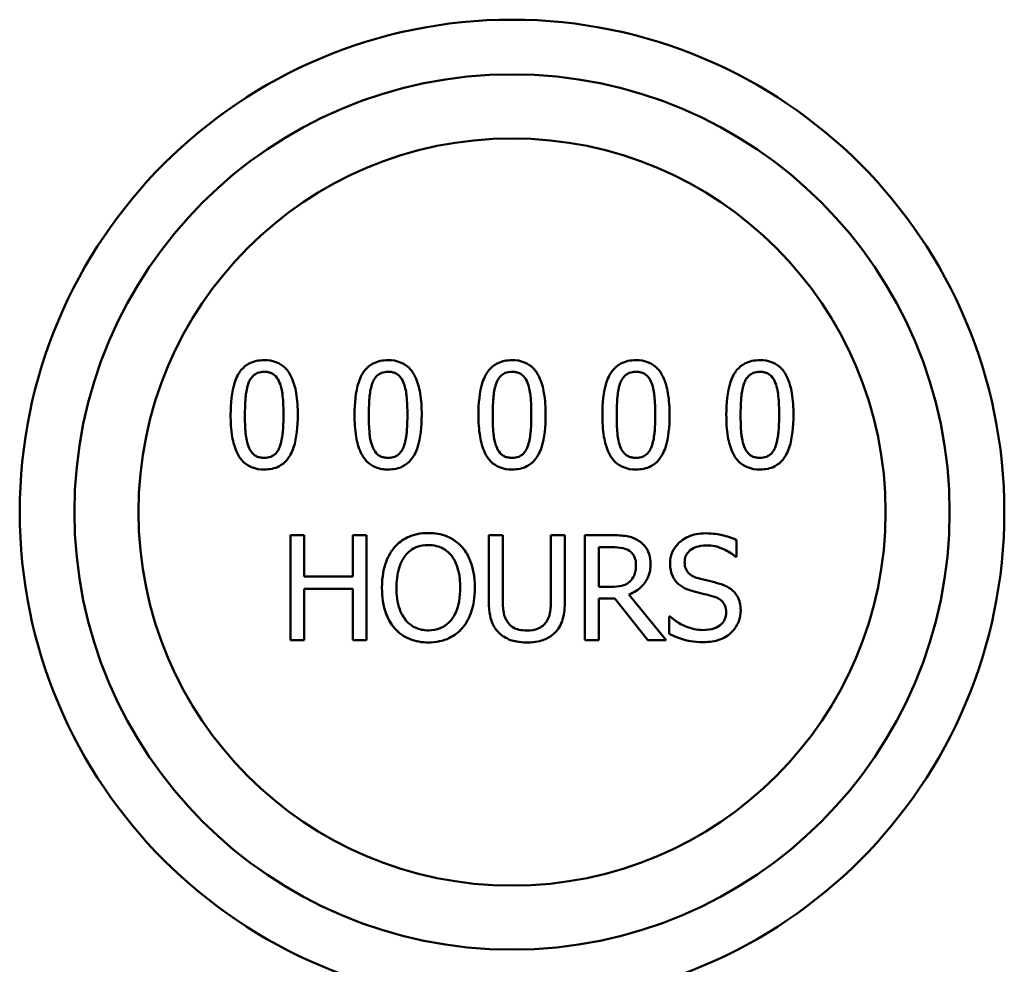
# Model space of a CAD drawing. Header units: inches. Extents: x 1 to 203, y 4 to 128.
# Tile 127 of 132: x 102.77 to 105.02, y 109.31 to 111.47. Entities that reach past the tile are written whole.
import ezdxf

# ---------------------------------------------------------------- set-up
doc = ezdxf.new("R2010")
doc.units = ezdxf.units.IN
doc.header["$LTSCALE"] = 6
doc.header["$MEASUREMENT"] = 0
doc.layers.add('Visible (ANSI)', color=7, linetype='Continuous', lineweight=50)

msp = doc.modelspace()

# ---------------------------------------------------------------- linework, layer by layer
at = {"layer": 'Visible (ANSI)'}
for p, q in [((103.4238, 110.2872), (103.3919, 110.2872)), ((103.3919, 110.2872), (103.3919, 110.0472)), ((103.4238, 110.1931), (103.4238, 110.2872)), ((103.5662, 110.2872), (103.5343, 110.2872)), ((103.5343, 110.2872), (103.5343, 110.1931)), ((103.5662, 110.0472), (103.5662, 110.2872)), ((103.8773, 110.2872), (103.8455, 110.2872)), ((103.8455, 110.2872), (103.8455, 110.1374)), ((103.8773, 110.1374), (103.8773, 110.2872)), ((104.0191, 110.2872), (103.9872, 110.2872)), ((103.9872, 110.2872), (103.9872, 110.1366)), ((104.0191, 110.1374), (104.0191, 110.2872)), ((104.1267, 110.2872), (104.0648, 110.2872)), ((104.0648, 110.2872), (104.0648, 110.0472)), ((104.4116, 110.2378), (104.4116, 110.2759)), ((104.0967, 110.1693), (104.0967, 110.2596)), ((104.0967, 110.2596), (104.1284, 110.2596)), ((104.4093, 110.2378), (104.4116, 110.2378)), ((103.5343, 110.1931), (103.4238, 110.1931)), ((103.4238, 110.0472), (103.4238, 110.1647)), ((103.4238, 110.1647), (103.5343, 110.1647)), ((103.5343, 110.1647), (103.5343, 110.0472)), ((104.1247, 110.1693), (104.0967, 110.1693)), ((104.0967, 110.0472), (104.0967, 110.1427)), ((104.0967, 110.1427), (104.1333, 110.1427)), ((104.1333, 110.1427), (104.2091, 110.0472)), ((104.2506, 110.0472), (104.1652, 110.1516)), ((104.2578, 110.1016), (104.2578, 110.0616)), ((104.2601, 110.1016), (104.2578, 110.1016)), ((103.3919, 110.0472), (103.4238, 110.0472)), ((103.5343, 110.0472), (103.5662, 110.0472)), ((104.0648, 110.0472), (104.0967, 110.0472)), ((104.2091, 110.0472), (104.2506, 110.0472))]:
    msp.add_line(p, q, dxfattribs=at)
for radius in [1.125, 1, 0.8537]:
    msp.add_circle((103.8984, 110.3402), radius, dxfattribs=at)
for points, knots in [([(103.3322, 110.6872), (103.326, 110.6872), (103.3198, 110.6866), (103.3082, 110.6841), (103.3029, 110.6822), (103.2908, 110.6759), (103.2848, 110.671), (103.2738, 110.6578), (103.2688, 110.6488), (103.2576, 110.6151), (103.2554, 110.5883), (103.2554, 110.5621)], [-0.5505278, -0.5505278, -0.5505278, -0.5505278, -0.4754292, -0.4754292, -0.4068303, -0.4068303, -0.3102332, -0.3102332, -0.1994455, -0.1994455, 0, 0, 0, 0]), ([(103.4088, 110.5623), (103.4088, 110.5787), (103.4079, 110.5959), (103.403, 110.6246), (103.3995, 110.6376), (103.3896, 110.6583), (103.3847, 110.6647), (103.3743, 110.675), (103.3679, 110.6792), (103.3516, 110.6858), (103.3419, 110.6872), (103.3322, 110.6872)], [-0.3340887, -0.3340887, -0.3340887, -0.3340887, -0.2506221, -0.2506221, -0.1855407, -0.1855407, -0.1336319, -0.1336319, -0.0740704, -0.0740704, 0, 0, 0, 0]), ([(103.6154, 110.6872), (103.6092, 110.6872), (103.603, 110.6866), (103.5914, 110.6841), (103.5861, 110.6822), (103.574, 110.6759), (103.5679, 110.671), (103.557, 110.6578), (103.552, 110.6488), (103.5408, 110.6151), (103.5385, 110.5883), (103.5385, 110.5621)], [-0.5505278, -0.5505278, -0.5505278, -0.5505278, -0.4754292, -0.4754292, -0.4068303, -0.4068303, -0.3102332, -0.3102332, -0.1994455, -0.1994455, 0, 0, 0, 0]), ([(103.692, 110.5623), (103.692, 110.5787), (103.6911, 110.5959), (103.6861, 110.6246), (103.6827, 110.6376), (103.6728, 110.6583), (103.6679, 110.6647), (103.6575, 110.675), (103.6511, 110.6792), (103.6348, 110.6858), (103.6251, 110.6872), (103.6154, 110.6872)], [-0.3340887, -0.3340887, -0.3340887, -0.3340887, -0.2506221, -0.2506221, -0.1855407, -0.1855407, -0.1336319, -0.1336319, -0.0740704, -0.0740704, 0, 0, 0, 0]), ([(103.8985, 110.6872), (103.8924, 110.6872), (103.8861, 110.6866), (103.8746, 110.6841), (103.8692, 110.6822), (103.8572, 110.6759), (103.8511, 110.671), (103.8402, 110.6578), (103.8352, 110.6488), (103.824, 110.6151), (103.8217, 110.5883), (103.8217, 110.5621)], [-0.5505278, -0.5505278, -0.5505278, -0.5505278, -0.4754292, -0.4754292, -0.4068303, -0.4068303, -0.3102332, -0.3102332, -0.1994455, -0.1994455, 0, 0, 0, 0]), ([(103.9752, 110.5623), (103.9752, 110.5787), (103.9742, 110.5959), (103.9693, 110.6246), (103.9659, 110.6376), (103.9559, 110.6583), (103.951, 110.6647), (103.9406, 110.675), (103.9342, 110.6792), (103.918, 110.6858), (103.9083, 110.6872), (103.8985, 110.6872)], [-0.3340887, -0.3340887, -0.3340887, -0.3340887, -0.2506221, -0.2506221, -0.1855407, -0.1855407, -0.1336319, -0.1336319, -0.0740704, -0.0740704, 0, 0, 0, 0]), ([(104.1817, 110.6872), (104.1755, 110.6872), (104.1693, 110.6866), (104.1577, 110.6841), (104.1524, 110.6822), (104.1403, 110.6759), (104.1343, 110.671), (104.1234, 110.6578), (104.1183, 110.6488), (104.1072, 110.6151), (104.1049, 110.5883), (104.1049, 110.5621)], [-0.5505278, -0.5505278, -0.5505278, -0.5505278, -0.4754292, -0.4754292, -0.4068303, -0.4068303, -0.3102332, -0.3102332, -0.1994455, -0.1994455, 0, 0, 0, 0]), ([(104.2584, 110.5623), (104.2584, 110.5787), (104.2574, 110.5959), (104.2525, 110.6246), (104.2491, 110.6376), (104.2391, 110.6583), (104.2342, 110.6647), (104.2238, 110.675), (104.2174, 110.6792), (104.2011, 110.6858), (104.1914, 110.6872), (104.1817, 110.6872)], [-0.3340887, -0.3340887, -0.3340887, -0.3340887, -0.2506221, -0.2506221, -0.1855407, -0.1855407, -0.1336319, -0.1336319, -0.0740704, -0.0740704, 0, 0, 0, 0]), ([(104.4649, 110.6872), (104.4587, 110.6872), (104.4525, 110.6866), (104.4409, 110.6841), (104.4356, 110.6822), (104.4235, 110.6759), (104.4175, 110.671), (104.4065, 110.6578), (104.4015, 110.6488), (104.3903, 110.6151), (104.3881, 110.5883), (104.3881, 110.5621)], [-0.5505278, -0.5505278, -0.5505278, -0.5505278, -0.4754292, -0.4754292, -0.4068303, -0.4068303, -0.3102332, -0.3102332, -0.1994455, -0.1994455, 0, 0, 0, 0]), ([(104.5415, 110.5623), (104.5415, 110.5787), (104.5406, 110.5959), (104.5357, 110.6246), (104.5323, 110.6376), (104.5223, 110.6583), (104.5174, 110.6647), (104.507, 110.675), (104.5006, 110.6792), (104.4843, 110.6858), (104.4746, 110.6872), (104.4649, 110.6872)], [-0.3340887, -0.3340887, -0.3340887, -0.3340887, -0.2506221, -0.2506221, -0.1855407, -0.1855407, -0.1336319, -0.1336319, -0.0740704, -0.0740704, 0, 0, 0, 0]), ([(103.2964, 110.6353), (103.2976, 110.6384), (103.2991, 110.6414), (103.3025, 110.6467), (103.3044, 110.6491), (103.3102, 110.6548), (103.3138, 110.6567), (103.3216, 110.6598), (103.3269, 110.6606), (103.3322, 110.6606)], [-0.09473743, -0.09473743, -0.09473743, -0.09473743, -0.07877324, -0.07877324, -0.06440256, -0.06440256, -0.04002545, -0.04002545, 0, 0, 0, 0]), ([(103.3322, 110.6606), (103.3351, 110.6606), (103.3381, 110.6603), (103.3436, 110.6593), (103.3462, 110.6585), (103.3508, 110.6564), (103.3545, 110.6545), (103.3624, 110.6462), (103.3653, 110.641), (103.3674, 110.6357)], [-0.1839142, -0.1839142, -0.1839142, -0.1839142, -0.1329023, -0.1329023, -0.0869041, -0.0869041, -0.0440464, -0.0440464, 0, 0, 0, 0]), ([(103.5796, 110.6353), (103.5808, 110.6384), (103.5823, 110.6414), (103.5857, 110.6467), (103.5876, 110.6491), (103.5934, 110.6548), (103.597, 110.6567), (103.6048, 110.6598), (103.6101, 110.6606), (103.6154, 110.6606)], [-0.09473743, -0.09473743, -0.09473743, -0.09473743, -0.07877324, -0.07877324, -0.06440256, -0.06440256, -0.04002545, -0.04002545, 0, 0, 0, 0]), ([(103.6154, 110.6606), (103.6183, 110.6606), (103.6213, 110.6603), (103.6268, 110.6593), (103.6293, 110.6585), (103.634, 110.6564), (103.6377, 110.6545), (103.6456, 110.6462), (103.6484, 110.641), (103.6506, 110.6357)], [-0.1839142, -0.1839142, -0.1839142, -0.1839142, -0.1329023, -0.1329023, -0.0869041, -0.0869041, -0.0440464, -0.0440464, 0, 0, 0, 0]), ([(103.8628, 110.6353), (103.864, 110.6384), (103.8655, 110.6414), (103.8689, 110.6467), (103.8707, 110.6491), (103.8765, 110.6548), (103.8801, 110.6567), (103.888, 110.6598), (103.8933, 110.6606), (103.8985, 110.6606)], [-0.09473743, -0.09473743, -0.09473743, -0.09473743, -0.07877324, -0.07877324, -0.06440256, -0.06440256, -0.04002545, -0.04002545, 0, 0, 0, 0]), ([(103.8985, 110.6606), (103.9015, 110.6606), (103.9045, 110.6603), (103.91, 110.6593), (103.9125, 110.6585), (103.9172, 110.6564), (103.9209, 110.6545), (103.9287, 110.6462), (103.9316, 110.641), (103.9338, 110.6357)], [-0.1839142, -0.1839142, -0.1839142, -0.1839142, -0.1329023, -0.1329023, -0.0869041, -0.0869041, -0.0440464, -0.0440464, 0, 0, 0, 0]), ([(104.1459, 110.6353), (104.1472, 110.6384), (104.1487, 110.6414), (104.1521, 110.6467), (104.1539, 110.6491), (104.1597, 110.6548), (104.1633, 110.6567), (104.1712, 110.6598), (104.1765, 110.6606), (104.1817, 110.6606)], [-0.09473743, -0.09473743, -0.09473743, -0.09473743, -0.07877324, -0.07877324, -0.06440256, -0.06440256, -0.04002545, -0.04002545, 0, 0, 0, 0]), ([(104.1817, 110.6606), (104.1847, 110.6606), (104.1876, 110.6603), (104.1931, 110.6593), (104.1957, 110.6585), (104.2004, 110.6564), (104.2041, 110.6545), (104.2119, 110.6462), (104.2148, 110.641), (104.2169, 110.6357)], [-0.1839142, -0.1839142, -0.1839142, -0.1839142, -0.1329023, -0.1329023, -0.0869041, -0.0869041, -0.0440464, -0.0440464, 0, 0, 0, 0]), ([(104.4291, 110.6353), (104.4304, 110.6384), (104.4318, 110.6414), (104.4352, 110.6467), (104.4371, 110.6491), (104.4429, 110.6548), (104.4465, 110.6567), (104.4544, 110.6598), (104.4596, 110.6606), (104.4649, 110.6606)], [-0.09473743, -0.09473743, -0.09473743, -0.09473743, -0.07877324, -0.07877324, -0.06440256, -0.06440256, -0.04002545, -0.04002545, 0, 0, 0, 0]), ([(104.4649, 110.6606), (104.4678, 110.6606), (104.4708, 110.6603), (104.4763, 110.6593), (104.4789, 110.6585), (104.4835, 110.6564), (104.4873, 110.6545), (104.4951, 110.6462), (104.498, 110.641), (104.5001, 110.6357)], [-0.1839142, -0.1839142, -0.1839142, -0.1839142, -0.1329023, -0.1329023, -0.0869041, -0.0869041, -0.0440464, -0.0440464, 0, 0, 0, 0]), ([(103.288, 110.5621), (103.288, 110.5859), (103.2894, 110.6), (103.2909, 110.6151), (103.2927, 110.626), (103.2964, 110.6353)], [-0.1164852, -0.1164852, -0.1164852, -0.1164852, -0.0760131, -0.0760131, 0, 0, 0, 0]), ([(103.3674, 110.6357), (103.372, 110.6241), (103.3736, 110.6112), (103.3757, 110.5914), (103.3761, 110.5762), (103.3761, 110.5623)], [-0.1519073, -0.1519073, -0.1519073, -0.1519073, -0.1059699, -0.1059699, 0, 0, 0, 0]), ([(103.5712, 110.5621), (103.5712, 110.5859), (103.5725, 110.6), (103.574, 110.6151), (103.5759, 110.626), (103.5796, 110.6353)], [-0.1164852, -0.1164852, -0.1164852, -0.1164852, -0.0760131, -0.0760131, 0, 0, 0, 0]), ([(103.6506, 110.6357), (103.6552, 110.6241), (103.6567, 110.6112), (103.6589, 110.5914), (103.6593, 110.5762), (103.6593, 110.5623)], [-0.1519073, -0.1519073, -0.1519073, -0.1519073, -0.1059699, -0.1059699, 0, 0, 0, 0]), ([(103.8544, 110.5621), (103.8544, 110.5859), (103.8557, 110.6), (103.8572, 110.6151), (103.8591, 110.626), (103.8628, 110.6353)], [-0.1164852, -0.1164852, -0.1164852, -0.1164852, -0.0760131, -0.0760131, 0, 0, 0, 0]), ([(103.9338, 110.6357), (103.9384, 110.6241), (103.9399, 110.6112), (103.942, 110.5914), (103.9425, 110.5762), (103.9425, 110.5623)], [-0.1519073, -0.1519073, -0.1519073, -0.1519073, -0.1059699, -0.1059699, 0, 0, 0, 0]), ([(104.1376, 110.5621), (104.1376, 110.5859), (104.1389, 110.6), (104.1404, 110.6151), (104.1423, 110.626), (104.1459, 110.6353)], [-0.1164852, -0.1164852, -0.1164852, -0.1164852, -0.0760131, -0.0760131, 0, 0, 0, 0]), ([(104.2169, 110.6357), (104.2215, 110.6241), (104.2231, 110.6112), (104.2252, 110.5914), (104.2257, 110.5762), (104.2257, 110.5623)], [-0.1519073, -0.1519073, -0.1519073, -0.1519073, -0.1059699, -0.1059699, 0, 0, 0, 0]), ([(104.4208, 110.5621), (104.4208, 110.5859), (104.4221, 110.6), (104.4236, 110.6151), (104.4254, 110.626), (104.4291, 110.6353)], [-0.1164852, -0.1164852, -0.1164852, -0.1164852, -0.0760131, -0.0760131, 0, 0, 0, 0]), ([(104.5001, 110.6357), (104.5047, 110.6241), (104.5063, 110.6112), (104.5084, 110.5914), (104.5089, 110.5762), (104.5089, 110.5623)], [-0.1519073, -0.1519073, -0.1519073, -0.1519073, -0.1059699, -0.1059699, 0, 0, 0, 0]), ([(103.2554, 110.5621), (103.2554, 110.5458), (103.2563, 110.5285), (103.2612, 110.4998), (103.2645, 110.4868), (103.2742, 110.4666), (103.279, 110.4601), (103.2897, 110.4495), (103.2962, 110.4453), (103.3125, 110.4387), (103.3224, 110.4373), (103.3322, 110.4373)], [-0.3563339, -0.3563339, -0.3563339, -0.3563339, -0.2624889, -0.2624889, -0.189772, -0.189772, -0.1345982, -0.1345982, -0.0749171, -0.0749171, 0, 0, 0, 0]), ([(103.2962, 110.4898), (103.2914, 110.5024), (103.2901, 110.5146), (103.2884, 110.5333), (103.288, 110.5488), (103.288, 110.5621)], [-0.1423756, -0.1423756, -0.1423756, -0.1423756, -0.1017867, -0.1017867, 0, 0, 0, 0]), ([(103.3322, 110.4373), (103.3383, 110.4373), (103.3444, 110.4378), (103.3558, 110.4404), (103.3611, 110.4422), (103.3731, 110.4484), (103.3792, 110.4534), (103.3902, 110.4666), (103.3953, 110.4757), (103.4065, 110.5094), (103.4088, 110.5361), (103.4088, 110.5623)], [-0.5469202, -0.5469202, -0.5469202, -0.5469202, -0.4734765, -0.4734765, -0.4062446, -0.4062446, -0.3104008, -0.3104008, -0.1996365, -0.1996365, 0, 0, 0, 0]), ([(103.3761, 110.5623), (103.3761, 110.5395), (103.3749, 110.5261), (103.3732, 110.5095), (103.3712, 110.4985), (103.3676, 110.4892)], [-0.1280826, -0.1280826, -0.1280826, -0.1280826, -0.0759326, -0.0759326, 0, 0, 0, 0]), ([(103.5385, 110.5621), (103.5385, 110.5458), (103.5395, 110.5285), (103.5443, 110.4998), (103.5477, 110.4868), (103.5574, 110.4666), (103.5622, 110.4601), (103.5729, 110.4495), (103.5793, 110.4453), (103.5957, 110.4387), (103.6055, 110.4373), (103.6154, 110.4373)], [-0.3563339, -0.3563339, -0.3563339, -0.3563339, -0.2624889, -0.2624889, -0.189772, -0.189772, -0.1345982, -0.1345982, -0.0749171, -0.0749171, 0, 0, 0, 0]), ([(103.5794, 110.4898), (103.5746, 110.5024), (103.5733, 110.5146), (103.5715, 110.5333), (103.5712, 110.5488), (103.5712, 110.5621)], [-0.1423756, -0.1423756, -0.1423756, -0.1423756, -0.1017867, -0.1017867, 0, 0, 0, 0]), ([(103.6154, 110.4373), (103.6215, 110.4373), (103.6276, 110.4378), (103.639, 110.4404), (103.6443, 110.4422), (103.6563, 110.4484), (103.6624, 110.4534), (103.6734, 110.4666), (103.6784, 110.4757), (103.6897, 110.5094), (103.692, 110.5361), (103.692, 110.5623)], [-0.5469202, -0.5469202, -0.5469202, -0.5469202, -0.4734765, -0.4734765, -0.4062446, -0.4062446, -0.3104008, -0.3104008, -0.1996365, -0.1996365, 0, 0, 0, 0]), ([(103.6593, 110.5623), (103.6593, 110.5395), (103.6581, 110.5261), (103.6563, 110.5095), (103.6544, 110.4985), (103.6508, 110.4892)], [-0.1280826, -0.1280826, -0.1280826, -0.1280826, -0.0759326, -0.0759326, 0, 0, 0, 0]), ([(103.8217, 110.5621), (103.8217, 110.5458), (103.8227, 110.5285), (103.8275, 110.4998), (103.8309, 110.4868), (103.8406, 110.4666), (103.8453, 110.4601), (103.8561, 110.4495), (103.8625, 110.4453), (103.8789, 110.4387), (103.8887, 110.4373), (103.8985, 110.4373)], [-0.3563339, -0.3563339, -0.3563339, -0.3563339, -0.2624889, -0.2624889, -0.189772, -0.189772, -0.1345982, -0.1345982, -0.0749171, -0.0749171, 0, 0, 0, 0]), ([(103.8626, 110.4898), (103.8577, 110.5024), (103.8564, 110.5146), (103.8547, 110.5333), (103.8544, 110.5488), (103.8544, 110.5621)], [-0.1423756, -0.1423756, -0.1423756, -0.1423756, -0.1017867, -0.1017867, 0, 0, 0, 0]), ([(103.8985, 110.4373), (103.9047, 110.4373), (103.9108, 110.4378), (103.9222, 110.4404), (103.9274, 110.4422), (103.9395, 110.4484), (103.9455, 110.4534), (103.9565, 110.4666), (103.9616, 110.4757), (103.9729, 110.5094), (103.9752, 110.5361), (103.9752, 110.5623)], [-0.5469202, -0.5469202, -0.5469202, -0.5469202, -0.4734765, -0.4734765, -0.4062446, -0.4062446, -0.3104008, -0.3104008, -0.1996365, -0.1996365, 0, 0, 0, 0]), ([(103.9425, 110.5623), (103.9425, 110.5395), (103.9413, 110.5261), (103.9395, 110.5095), (103.9376, 110.4985), (103.9339, 110.4892)], [-0.1280826, -0.1280826, -0.1280826, -0.1280826, -0.0759326, -0.0759326, 0, 0, 0, 0]), ([(104.1049, 110.5621), (104.1049, 110.5458), (104.1058, 110.5285), (104.1107, 110.4998), (104.1141, 110.4868), (104.1238, 110.4666), (104.1285, 110.4601), (104.1392, 110.4495), (104.1457, 110.4453), (104.1621, 110.4387), (104.1719, 110.4373), (104.1817, 110.4373)], [-0.3563339, -0.3563339, -0.3563339, -0.3563339, -0.2624889, -0.2624889, -0.189772, -0.189772, -0.1345982, -0.1345982, -0.0749171, -0.0749171, 0, 0, 0, 0]), ([(104.1457, 110.4898), (104.1409, 110.5024), (104.1396, 110.5146), (104.1379, 110.5333), (104.1376, 110.5488), (104.1376, 110.5621)], [-0.1423756, -0.1423756, -0.1423756, -0.1423756, -0.1017867, -0.1017867, 0, 0, 0, 0]), ([(104.1817, 110.4373), (104.1878, 110.4373), (104.194, 110.4378), (104.2054, 110.4404), (104.2106, 110.4422), (104.2227, 110.4484), (104.2287, 110.4534), (104.2397, 110.4666), (104.2448, 110.4757), (104.2561, 110.5094), (104.2584, 110.5361), (104.2584, 110.5623)], [-0.5469202, -0.5469202, -0.5469202, -0.5469202, -0.4734765, -0.4734765, -0.4062446, -0.4062446, -0.3104008, -0.3104008, -0.1996365, -0.1996365, 0, 0, 0, 0]), ([(104.2257, 110.5623), (104.2257, 110.5395), (104.2245, 110.5261), (104.2227, 110.5095), (104.2208, 110.4985), (104.2171, 110.4892)], [-0.1280826, -0.1280826, -0.1280826, -0.1280826, -0.0759326, -0.0759326, 0, 0, 0, 0]), ([(104.3881, 110.5621), (104.3881, 110.5458), (104.389, 110.5285), (104.3939, 110.4998), (104.3973, 110.4868), (104.4069, 110.4666), (104.4117, 110.4601), (104.4224, 110.4495), (104.4289, 110.4453), (104.4452, 110.4387), (104.4551, 110.4373), (104.4649, 110.4373)], [-0.3563339, -0.3563339, -0.3563339, -0.3563339, -0.2624889, -0.2624889, -0.189772, -0.189772, -0.1345982, -0.1345982, -0.0749171, -0.0749171, 0, 0, 0, 0]), ([(104.4289, 110.4898), (104.4241, 110.5024), (104.4228, 110.5146), (104.4211, 110.5333), (104.4208, 110.5488), (104.4208, 110.5621)], [-0.1423756, -0.1423756, -0.1423756, -0.1423756, -0.1017867, -0.1017867, 0, 0, 0, 0]), ([(104.4649, 110.4373), (104.471, 110.4373), (104.4771, 110.4378), (104.4885, 110.4404), (104.4938, 110.4422), (104.5058, 110.4484), (104.5119, 110.4534), (104.5229, 110.4666), (104.528, 110.4757), (104.5392, 110.5094), (104.5415, 110.5361), (104.5415, 110.5623)], [-0.5469202, -0.5469202, -0.5469202, -0.5469202, -0.4734765, -0.4734765, -0.4062446, -0.4062446, -0.3104008, -0.3104008, -0.1996365, -0.1996365, 0, 0, 0, 0]), ([(104.5089, 110.5623), (104.5089, 110.5395), (104.5076, 110.5261), (104.5059, 110.5095), (104.5039, 110.4985), (104.5003, 110.4892)], [-0.1280826, -0.1280826, -0.1280826, -0.1280826, -0.0759326, -0.0759326, 0, 0, 0, 0]), ([(103.3322, 110.4639), (103.3291, 110.4639), (103.326, 110.4642), (103.3202, 110.4653), (103.3176, 110.4661), (103.3131, 110.4682), (103.3092, 110.4703), (103.3011, 110.4791), (103.2983, 110.4843), (103.2962, 110.4898)], [-0.2136318, -0.2136318, -0.2136318, -0.2136318, -0.148852, -0.148852, -0.0906671, -0.0906671, -0.0449243, -0.0449243, 0, 0, 0, 0]), ([(103.3676, 110.4892), (103.3664, 110.4861), (103.365, 110.4831), (103.3616, 110.4778), (103.3598, 110.4754), (103.3541, 110.4698), (103.3505, 110.4678), (103.3426, 110.4647), (103.3374, 110.4639), (103.3322, 110.4639)], [-0.09600644, -0.09600644, -0.09600644, -0.09600644, -0.07949268, -0.07949268, -0.06460573, -0.06460573, -0.0396311, -0.0396311, 0, 0, 0, 0]), ([(103.6154, 110.4639), (103.6123, 110.4639), (103.6092, 110.4642), (103.6034, 110.4653), (103.6007, 110.4661), (103.5962, 110.4682), (103.5924, 110.4703), (103.5843, 110.4791), (103.5815, 110.4843), (103.5794, 110.4898)], [-0.2136318, -0.2136318, -0.2136318, -0.2136318, -0.148852, -0.148852, -0.0906671, -0.0906671, -0.0449243, -0.0449243, 0, 0, 0, 0]), ([(103.6508, 110.4892), (103.6496, 110.4861), (103.6481, 110.4831), (103.6448, 110.4778), (103.643, 110.4754), (103.6373, 110.4698), (103.6337, 110.4678), (103.6258, 110.4647), (103.6206, 110.4639), (103.6154, 110.4639)], [-0.09600644, -0.09600644, -0.09600644, -0.09600644, -0.07949268, -0.07949268, -0.06460573, -0.06460573, -0.0396311, -0.0396311, 0, 0, 0, 0]), ([(103.8985, 110.4639), (103.8955, 110.4639), (103.8923, 110.4642), (103.8866, 110.4653), (103.8839, 110.4661), (103.8794, 110.4682), (103.8755, 110.4703), (103.8675, 110.4791), (103.8646, 110.4843), (103.8626, 110.4898)], [-0.2136318, -0.2136318, -0.2136318, -0.2136318, -0.148852, -0.148852, -0.0906671, -0.0906671, -0.0449243, -0.0449243, 0, 0, 0, 0]), ([(103.9339, 110.4892), (103.9328, 110.4861), (103.9313, 110.4831), (103.928, 110.4778), (103.9262, 110.4754), (103.9205, 110.4698), (103.9168, 110.4678), (103.909, 110.4647), (103.9037, 110.4639), (103.8985, 110.4639)], [-0.09600644, -0.09600644, -0.09600644, -0.09600644, -0.07949268, -0.07949268, -0.06460573, -0.06460573, -0.0396311, -0.0396311, 0, 0, 0, 0]), ([(104.1817, 110.4639), (104.1786, 110.4639), (104.1755, 110.4642), (104.1698, 110.4653), (104.1671, 110.4661), (104.1626, 110.4682), (104.1587, 110.4703), (104.1507, 110.4791), (104.1478, 110.4843), (104.1457, 110.4898)], [-0.2136318, -0.2136318, -0.2136318, -0.2136318, -0.148852, -0.148852, -0.0906671, -0.0906671, -0.0449243, -0.0449243, 0, 0, 0, 0]), ([(104.2171, 110.4892), (104.2159, 110.4861), (104.2145, 110.4831), (104.2112, 110.4778), (104.2093, 110.4754), (104.2036, 110.4698), (104.2, 110.4678), (104.1921, 110.4647), (104.1869, 110.4639), (104.1817, 110.4639)], [-0.09600644, -0.09600644, -0.09600644, -0.09600644, -0.07949268, -0.07949268, -0.06460573, -0.06460573, -0.0396311, -0.0396311, 0, 0, 0, 0]), ([(104.4649, 110.4639), (104.4618, 110.4639), (104.4587, 110.4642), (104.4529, 110.4653), (104.4503, 110.4661), (104.4458, 110.4682), (104.4419, 110.4703), (104.4339, 110.4791), (104.431, 110.4843), (104.4289, 110.4898)], [-0.2136318, -0.2136318, -0.2136318, -0.2136318, -0.148852, -0.148852, -0.0906671, -0.0906671, -0.0449243, -0.0449243, 0, 0, 0, 0]), ([(104.5003, 110.4892), (104.4991, 110.4861), (104.4977, 110.4831), (104.4943, 110.4778), (104.4925, 110.4754), (104.4868, 110.4698), (104.4832, 110.4678), (104.4753, 110.4647), (104.4701, 110.4639), (104.4649, 110.4639)], [-0.09600644, -0.09600644, -0.09600644, -0.09600644, -0.07949268, -0.07949268, -0.06460573, -0.06460573, -0.0396311, -0.0396311, 0, 0, 0, 0]), ([(103.7072, 110.2922), (103.6986, 110.2922), (103.69, 110.2914), (103.6736, 110.2879), (103.666, 110.2854), (103.6477, 110.2764), (103.6381, 110.269), (103.63, 110.2598)], [-0.2205846, -0.2205846, -0.2205846, -0.2205846, -0.1553731, -0.1553731, -0.0940618, -0.0940618, 0, 0, 0, 0]), ([(103.7846, 110.2598), (103.7799, 110.2651), (103.7746, 110.2698), (103.7617, 110.2789), (103.7549, 110.2822), (103.7363, 110.2899), (103.7219, 110.2922), (103.7072, 110.2922)], [-0.1860726, -0.1860726, -0.1860726, -0.1860726, -0.1528592, -0.1528592, -0.1119189, -0.1119189, 0, 0, 0, 0]), ([(104.1878, 110.2745), (104.1837, 110.2772), (104.1793, 110.2794), (104.1704, 110.283), (104.1659, 110.2842), (104.1498, 110.2868), (104.1382, 110.2872), (104.1267, 110.2872)], [-0.1610494, -0.1610494, -0.1610494, -0.1610494, -0.1238618, -0.1238618, -0.0878694, -0.0878694, 0, 0, 0, 0]), ([(104.215, 110.222), (104.215, 110.2287), (104.2143, 110.2355), (104.2112, 110.2466), (104.2091, 110.2519), (104.2004, 110.2646), (104.1946, 110.2701), (104.1878, 110.2745)], [-0.1933629, -0.1933629, -0.1933629, -0.1933629, -0.1168031, -0.1168031, -0.0622485, -0.0622485, 0, 0, 0, 0]), ([(104.3402, 110.2915), (104.3332, 110.2915), (104.3262, 110.2909), (104.313, 110.2883), (104.3068, 110.2863), (104.2897, 110.2786), (104.2821, 110.272), (104.2717, 110.2612), (104.2673, 110.2547), (104.261, 110.2396), (104.2595, 110.2313), (104.2595, 110.2228)], [-0.2385695, -0.2385695, -0.2385695, -0.2385695, -0.2077292, -0.2077292, -0.1791984, -0.1791984, -0.1250731, -0.1250731, -0.0646975, -0.0646975, 0, 0, 0, 0]), ([(104.4116, 110.2759), (104.401, 110.2811), (104.3899, 110.2849), (104.3707, 110.2892), (104.3579, 110.2915), (104.3402, 110.2915)], [-0.3362756, -0.3362756, -0.3362756, -0.3362756, -0.134475, -0.134475, 0, 0, 0, 0]), ([(103.63, 110.2598), (103.6202, 110.2481), (103.6134, 110.2347), (103.6058, 110.2114), (103.6012, 110.1944), (103.6012, 110.1672)], [-0.5443118, -0.5443118, -0.5443118, -0.5443118, -0.2076174, -0.2076174, 0, 0, 0, 0]), ([(103.6541, 110.2397), (103.6575, 110.2442), (103.6614, 110.2482), (103.6708, 110.2556), (103.6755, 110.258), (103.6882, 110.2632), (103.6978, 110.2646), (103.7074, 110.2646)], [-0.1324685, -0.1324685, -0.1324685, -0.1324685, -0.1046695, -0.1046695, -0.0730521, -0.0730521, 0, 0, 0, 0]), ([(103.7074, 110.2646), (103.7136, 110.2646), (103.7198, 110.264), (103.7316, 110.2611), (103.7371, 110.2589), (103.7494, 110.2518), (103.7554, 110.2463), (103.7605, 110.2397)], [-0.1558134, -0.1558134, -0.1558134, -0.1558134, -0.1080325, -0.1080325, -0.0633317, -0.0633317, 0, 0, 0, 0]), ([(103.8134, 110.1672), (103.8134, 110.1943), (103.8087, 110.2131), (103.7992, 110.2385), (103.793, 110.2499), (103.7846, 110.2598)], [-0.2070281, -0.2070281, -0.2070281, -0.2070281, -0.0986328, -0.0986328, 0, 0, 0, 0]), ([(104.1284, 110.2596), (104.1338, 110.2596), (104.1437, 110.2593), (104.1572, 110.2562), (104.1621, 110.2543), (104.1666, 110.2514)], [-0.1052815, -0.1052815, -0.1052815, -0.1052815, -0.0404652, -0.0404652, 0, 0, 0, 0]), ([(104.1666, 110.2514), (104.1693, 110.2496), (104.1717, 110.2474), (104.1761, 110.242), (104.1776, 110.2392), (104.1808, 110.2313), (104.1817, 110.2254), (104.1817, 110.2195)], [-0.08163183, -0.08163183, -0.08163183, -0.08163183, -0.06470499, -0.06470499, -0.04515634, -0.04515634, 0, 0, 0, 0]), ([(104.2928, 110.2261), (104.2928, 110.2285), (104.293, 110.2309), (104.2939, 110.2356), (104.2946, 110.2378), (104.2972, 110.2439), (104.2997, 110.2473), (104.3063, 110.2537), (104.3111, 110.2571), (104.3255, 110.2627), (104.334, 110.2638), (104.3424, 110.2638)], [-0.219073, -0.219073, -0.219073, -0.219073, -0.1920257, -0.1920257, -0.1662944, -0.1662944, -0.1175216, -0.1175216, -0.0639373, -0.0639373, 0, 0, 0, 0]), ([(104.3424, 110.2638), (104.3491, 110.2638), (104.3558, 110.2632), (104.3709, 110.2599), (104.3774, 110.2572), (104.3915, 110.2509), (104.4012, 110.2452), (104.4093, 110.2378)], [-0.1441186, -0.1441186, -0.1441186, -0.1441186, -0.1176076, -0.1176076, -0.0833613, -0.0833613, 0, 0, 0, 0]), ([(103.6344, 110.1672), (103.6344, 110.1797), (103.6355, 110.1978), (103.6444, 110.2241), (103.6484, 110.2325), (103.6541, 110.2397)], [-0.2110691, -0.2110691, -0.2110691, -0.2110691, -0.0700975, -0.0700975, 0, 0, 0, 0]), ([(103.7605, 110.2397), (103.7689, 110.2288), (103.773, 110.2163), (103.7787, 110.1957), (103.7801, 110.1812), (103.7801, 110.1672)], [-0.1624304, -0.1624304, -0.1624304, -0.1624304, -0.1070871, -0.1070871, 0, 0, 0, 0]), ([(104.1652, 110.1516), (104.1711, 110.1538), (104.1768, 110.1566), (104.1872, 110.1632), (104.1918, 110.167), (104.2041, 110.1799), (104.2079, 110.188), (104.2135, 110.2016), (104.215, 110.2118), (104.215, 110.222)], [-0.1480131, -0.1480131, -0.1480131, -0.1480131, -0.1296901, -0.1296901, -0.1122621, -0.1122621, -0.0779374, -0.0779374, 0, 0, 0, 0]), ([(104.1817, 110.2195), (104.1817, 110.215), (104.1814, 110.2104), (104.1798, 110.2015), (104.1786, 110.1978), (104.175, 110.1897), (104.172, 110.1854), (104.1681, 110.1818)], [-0.09369614, -0.09369614, -0.09369614, -0.09369614, -0.06731726, -0.06731726, -0.04078023, -0.04078023, 0, 0, 0, 0]), ([(104.2595, 110.2228), (104.2595, 110.2099), (104.2621, 110.202), (104.2663, 110.191), (104.2701, 110.1848), (104.2751, 110.1794)], [-0.08925514, -0.08925514, -0.08925514, -0.08925514, -0.056064, -0.056064, 0, 0, 0, 0]), ([(104.3241, 110.1888), (104.3197, 110.1899), (104.3154, 110.1915), (104.308, 110.1956), (104.3047, 110.1979), (104.2998, 110.2029), (104.2973, 110.2061), (104.2935, 110.2156), (104.2928, 110.2209), (104.2928, 110.2261)], [-0.182393, -0.182393, -0.182393, -0.182393, -0.126963, -0.126963, -0.0779922, -0.0779922, -0.0399251, -0.0399251, 0, 0, 0, 0]), ([(104.3733, 110.1761), (104.3656, 110.1784), (104.3567, 110.1807), (104.3463, 110.1832), (104.3343, 110.186), (104.3241, 110.1888)], [-0.3165594, -0.3165594, -0.3165594, -0.3165594, -0.080232, -0.080232, 0, 0, 0, 0]), ([(103.6012, 110.1672), (103.6012, 110.1467), (103.6038, 110.1261), (103.6155, 110.0952), (103.6216, 110.0843), (103.6298, 110.0748)], [-0.2514819, -0.2514819, -0.2514819, -0.2514819, -0.0955955, -0.0955955, 0, 0, 0, 0]), ([(103.7074, 110.0697), (103.7021, 110.0697), (103.6968, 110.0702), (103.6868, 110.0723), (103.6821, 110.0738), (103.6699, 110.0796), (103.6633, 110.0846), (103.6499, 110.0994), (103.645, 110.1088), (103.6362, 110.1334), (103.6344, 110.1507), (103.6344, 110.1672)], [-0.3190248, -0.3190248, -0.3190248, -0.3190248, -0.2851495, -0.2851495, -0.2532851, -0.2532851, -0.1987175, -0.1987175, -0.1253026, -0.1253026, 0, 0, 0, 0]), ([(103.7801, 110.1672), (103.7801, 110.1569), (103.7794, 110.1464), (103.776, 110.1275), (103.7736, 110.1189), (103.7648, 110.0994), (103.7587, 110.0923), (103.7484, 110.0823), (103.7418, 110.0778), (103.7258, 110.0712), (103.7167, 110.0697), (103.7074, 110.0697)], [-0.252905, -0.252905, -0.252905, -0.252905, -0.213743, -0.213743, -0.180292, -0.180292, -0.1322725, -0.1322725, -0.070756, -0.070756, 0, 0, 0, 0]), ([(103.7846, 110.0748), (103.7894, 110.0803), (103.7935, 110.0863), (103.8007, 110.0996), (103.8036, 110.1069), (103.8098, 110.1268), (103.8134, 110.144), (103.8134, 110.1672)], [-0.3832165, -0.3832165, -0.3832165, -0.3832165, -0.2840266, -0.2840266, -0.177005, -0.177005, 0, 0, 0, 0]), ([(104.1681, 110.1818), (104.1656, 110.1793), (104.1628, 110.1772), (104.1552, 110.1731), (104.1512, 110.1721), (104.1415, 110.17), (104.133, 110.1693), (104.1247, 110.1693)], [-0.084563, -0.084563, -0.084563, -0.084563, -0.07563553, -0.07563553, -0.06280009, -0.06280009, 0, 0, 0, 0]), ([(104.2751, 110.1794), (104.2801, 110.1741), (104.2859, 110.1698), (104.2958, 110.1648), (104.3029, 110.1614), (104.3148, 110.1582)], [-0.2775769, -0.2775769, -0.2775769, -0.2775769, -0.0931364, -0.0931364, 0, 0, 0, 0]), ([(104.4209, 110.1156), (104.4209, 110.1214), (104.4204, 110.1271), (104.4178, 110.1378), (104.416, 110.1427), (104.4091, 110.1549), (104.4039, 110.1599), (104.392, 110.1691), (104.3827, 110.1732), (104.3733, 110.1761)], [-0.1634995, -0.1634995, -0.1634995, -0.1634995, -0.1378738, -0.1378738, -0.1141904, -0.1141904, -0.0749352, -0.0749352, 0, 0, 0, 0]), ([(104.3148, 110.1582), (104.322, 110.1564), (104.3305, 110.1543), (104.3446, 110.151), (104.3514, 110.1492), (104.3581, 110.1473)], [-0.1106476, -0.1106476, -0.1106476, -0.1106476, -0.0533186, -0.0533186, 0, 0, 0, 0]), ([(104.3581, 110.1473), (104.3622, 110.1462), (104.3662, 110.1446), (104.3731, 110.1409), (104.3761, 110.1388), (104.3806, 110.1341), (104.3831, 110.131), (104.387, 110.1213), (104.3877, 110.1159), (104.3877, 110.1106)], [-0.1835647, -0.1835647, -0.1835647, -0.1835647, -0.1272956, -0.1272956, -0.0790914, -0.0790914, -0.0406505, -0.0406505, 0, 0, 0, 0]), ([(103.8455, 110.1374), (103.8455, 110.1087), (103.8503, 110.0939), (103.8568, 110.0783), (103.8618, 110.0708), (103.8684, 110.0643)], [-0.1290094, -0.1290094, -0.1290094, -0.1290094, -0.0703137, -0.0703137, 0, 0, 0, 0]), ([(103.8877, 110.089), (103.8835, 110.0952), (103.8809, 110.1021), (103.8787, 110.1134), (103.8773, 110.1217), (103.8773, 110.1374)], [-0.3435204, -0.3435204, -0.3435204, -0.3435204, -0.1198924, -0.1198924, 0, 0, 0, 0]), ([(103.9872, 110.1366), (103.9872, 110.1213), (103.9858, 110.1129), (103.9836, 110.1017), (103.9809, 110.0951), (103.9769, 110.089)], [-0.08707433, -0.08707433, -0.08707433, -0.08707433, -0.05524329, -0.05524329, 0, 0, 0, 0]), ([(103.9962, 110.0643), (104.0004, 110.0684), (104.0041, 110.0729), (104.0101, 110.0831), (104.0124, 110.0887), (104.018, 110.1083), (104.0191, 110.123), (104.0191, 110.1374)], [-0.2005465, -0.2005465, -0.2005465, -0.2005465, -0.155752, -0.155752, -0.1099277, -0.1099277, 0, 0, 0, 0]), ([(104.3992, 110.0647), (104.4027, 110.068), (104.4059, 110.0716), (104.4114, 110.0798), (104.4137, 110.0842), (104.4191, 110.0974), (104.4209, 110.1064), (104.4209, 110.1156)], [-0.1463049, -0.1463049, -0.1463049, -0.1463049, -0.109037, -0.109037, -0.0707374, -0.0707374, 0, 0, 0, 0]), ([(104.3342, 110.0705), (104.321, 110.0705), (104.308, 110.0737), (104.2874, 110.0821), (104.274, 110.0886), (104.2601, 110.1016)], [-0.3576667, -0.3576667, -0.3576667, -0.3576667, -0.1449442, -0.1449442, 0, 0, 0, 0]), ([(104.3877, 110.1106), (104.3877, 110.1076), (104.3874, 110.1047), (104.3862, 110.0991), (104.3854, 110.0965), (104.3821, 110.0897), (104.3793, 110.086), (104.3725, 110.08), (104.368, 110.0768), (104.3527, 110.0715), (104.3432, 110.0705), (104.3342, 110.0705)], [-0.2573304, -0.2573304, -0.2573304, -0.2573304, -0.2196989, -0.2196989, -0.1842406, -0.1842406, -0.1235073, -0.1235073, -0.0681682, -0.0681682, 0, 0, 0, 0]), ([(103.6298, 110.0748), (103.6345, 110.0694), (103.6397, 110.0646), (103.6511, 110.0565), (103.6572, 110.053), (103.6777, 110.0444), (103.6923, 110.0421), (103.7072, 110.0421)], [-0.2279502, -0.2279502, -0.2279502, -0.2279502, -0.1692585, -0.1692585, -0.1130813, -0.1130813, 0, 0, 0, 0]), ([(103.7072, 110.0421), (103.7157, 110.0421), (103.7243, 110.0429), (103.7405, 110.0464), (103.7483, 110.0489), (103.7667, 110.0579), (103.7763, 110.0655), (103.7846, 110.0748)], [-0.2218486, -0.2218486, -0.2218486, -0.2218486, -0.156212, -0.156212, -0.09486, -0.09486, 0, 0, 0, 0]), ([(103.9322, 110.0694), (103.9262, 110.0694), (103.92, 110.0699), (103.9099, 110.0723), (103.9042, 110.0742), (103.8942, 110.0809), (103.8906, 110.0846), (103.8877, 110.089)], [-0.1623593, -0.1623593, -0.1623593, -0.1623593, -0.0913861, -0.0913861, -0.0404603, -0.0404603, 0, 0, 0, 0]), ([(103.9769, 110.089), (103.9748, 110.0857), (103.9721, 110.0828), (103.9651, 110.0772), (103.9611, 110.0753), (103.9502, 110.0707), (103.9412, 110.0694), (103.9322, 110.0694)], [-0.1070953, -0.1070953, -0.1070953, -0.1070953, -0.0903544, -0.0903544, -0.0686523, -0.0686523, 0, 0, 0, 0]), ([(103.8684, 110.0643), (103.8721, 110.0606), (103.8762, 110.0574), (103.8853, 110.0518), (103.8901, 110.0495), (103.9026, 110.0451), (103.9143, 110.0421), (103.9322, 110.0421)], [-0.3227466, -0.3227466, -0.3227466, -0.3227466, -0.2309761, -0.2309761, -0.136315, -0.136315, 0, 0, 0, 0]), ([(103.9322, 110.0421), (103.9529, 110.0421), (103.965, 110.0457), (103.9812, 110.0522), (103.9892, 110.0574), (103.9962, 110.0643)], [-0.1330265, -0.1330265, -0.1330265, -0.1330265, -0.0745298, -0.0745298, 0, 0, 0, 0]), ([(104.2578, 110.0616), (104.2689, 110.0562), (104.2804, 110.0519), (104.2974, 110.0468), (104.3111, 110.0429), (104.3365, 110.0429)], [-0.6347969, -0.6347969, -0.6347969, -0.6347969, -0.1940141, -0.1940141, 0, 0, 0, 0]), ([(104.3365, 110.0429), (104.3495, 110.0429), (104.3623, 110.0444), (104.378, 110.0504), (104.3883, 110.0547), (104.3992, 110.0647)], [-0.3616676, -0.3616676, -0.3616676, -0.3616676, -0.1124463, -0.1124463, 0, 0, 0, 0])]:
    msp.add_open_spline(points, degree=3, knots=knots, dxfattribs=at)

doc.saveas('drawing.dxf')
